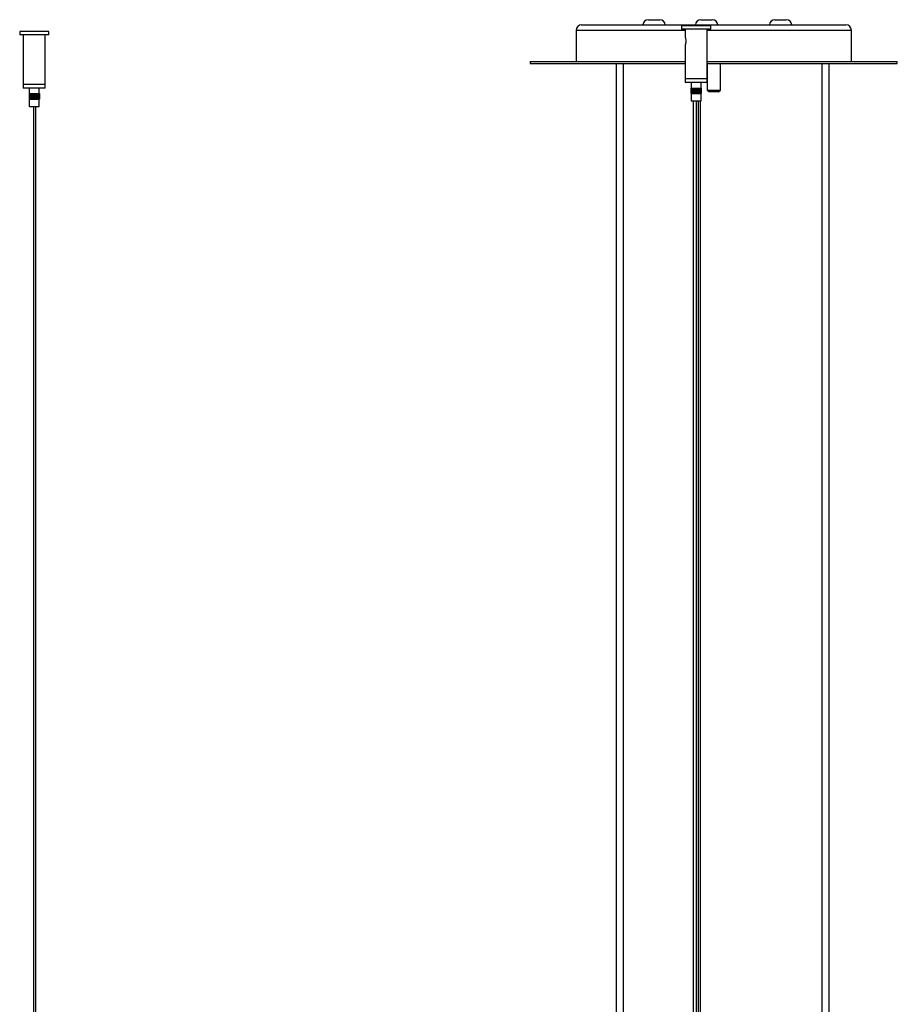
# Model space of a CAD drawing. Header units: millimetres. Extents: x 409 to 1061, y 280 to 705.
# Tile 3 of 10: x 428 to 475, y 441 to 495. Entities that reach past the tile are written whole.
import ezdxf

# ---------------------------------------------------------------- set-up
doc = ezdxf.new("R2010")
doc.units = ezdxf.units.MM

msp = doc.modelspace()

# ---------------------------------------------------------------- linework, layer by layer
at = {"color": 7, "linetype": 'Continuous', "lineweight": 25}
for p, q in [((461.77, 494.754), (461.861, 494.754)), ((461.861, 494.754), (462.391, 494.754)), ((464.631, 494.754), (464.722, 494.754)), ((464.722, 494.754), (465.252, 494.754)), ((468.665, 494.754), (468.756, 494.754)), ((468.756, 494.754), (469.286, 494.754)), ((427.518, 494.109), (427.518, 493.924)), ((428.711, 494.109), (427.518, 494.109)), ((429.108, 494.109), (428.711, 494.109)), ((429.108, 493.924), (429.108, 494.109)), ((457.833, 494.174), (457.833, 492.474)), ((458.133, 494.474), (472.533, 494.474)), ((463.575, 494.415), (463.575, 494.23)), ((465.165, 494.415), (463.575, 494.415)), ((465.165, 494.23), (463.575, 494.23)), ((463.77, 494.23), (463.77, 493.84)), ((464.97, 491.53), (464.97, 494.23)), ((465.165, 494.23), (465.165, 494.415)), ((472.833, 492.474), (472.833, 494.174)), ((428.711, 493.924), (427.518, 493.924)), ((427.713, 493.924), (427.713, 491.224)), ((429.108, 493.924), (428.711, 493.924)), ((428.913, 491.224), (428.913, 493.924)), ((463.77, 493.35), (463.77, 491.53)), ((455.333, 492.474), (455.333, 492.374)), ((455.333, 492.474), (463.77, 492.474)), ((464.97, 492.474), (475.333, 492.474)), ((475.333, 492.374), (475.333, 492.474)), ((455.333, 492.374), (463.77, 492.374)), ((460.013, 492.374), (460.013, 304.239)), ((460.413, 304.239), (460.413, 492.374)), ((464.973, 492.374), (464.973, 490.92)), ((464.973, 492.374), (475.333, 492.374)), ((465.693, 490.92), (465.693, 492.374)), ((471.224, 492.374), (471.224, 321.662)), ((471.624, 321.662), (471.624, 492.374)), ((463.77, 491.53), (463.77, 491.33)), ((463.828, 491.53), (463.77, 491.53)), ((464.97, 491.53), (463.77, 491.53)), ((464.97, 491.53), (463.828, 491.53)), ((464.97, 491.33), (464.97, 491.53)), ((427.713, 491.224), (427.713, 491.024)), ((428.913, 491.224), (427.713, 491.224)), ((428.613, 491.224), (427.713, 491.224)), ((428.913, 491.024), (427.713, 491.024)), ((428.038, 491.024), (428.038, 490.724)), ((428.588, 490.724), (428.588, 491.024)), ((428.913, 491.224), (428.613, 491.224)), ((428.913, 491.024), (428.913, 491.224)), ((463.828, 491.33), (463.77, 491.33)), ((464.97, 491.33), (463.828, 491.33)), ((464.091, 491.03), (464.091, 490.73)), ((464.091, 491.03), (464.092, 491.03)), ((464.091, 491.03), (464.091, 490.73)), ((464.091, 491.03), (464.091, 491.03)), ((464.091, 491.03), (464.091, 490.73)), ((464.091, 491.03), (464.091, 491.03)), ((464.092, 491.03), (464.092, 490.73)), ((464.092, 491.03), (464.093, 491.03)), ((464.093, 491.03), (464.093, 490.73)), ((464.093, 491.03), (464.095, 491.03)), ((464.095, 491.33), (464.095, 491.03)), ((464.095, 491.03), (464.095, 490.73)), ((464.095, 491.03), (464.096, 491.03)), ((464.096, 491.03), (464.096, 490.73)), ((464.096, 491.03), (464.099, 491.03)), ((464.099, 491.03), (464.099, 490.73)), ((464.099, 491.03), (464.101, 491.03)), ((464.101, 491.03), (464.101, 490.73)), ((464.101, 491.03), (464.104, 491.03)), ((464.104, 491.03), (464.104, 490.73)), ((464.104, 491.03), (464.107, 491.03)), ((464.107, 491.03), (464.107, 490.73)), ((464.107, 491.03), (464.111, 491.03)), ((464.111, 491.03), (464.111, 490.73)), ((464.111, 491.03), (464.115, 491.03)), ((464.115, 491.03), (464.115, 490.73)), ((464.115, 491.03), (464.119, 491.03)), ((464.119, 491.03), (464.119, 490.73)), ((464.119, 491.03), (464.124, 491.03)), ((464.124, 491.03), (464.124, 490.73)), ((464.124, 491.03), (464.128, 491.03)), ((464.128, 491.03), (464.128, 490.73)), ((464.128, 491.03), (464.134, 491.03)), ((464.134, 491.03), (464.134, 490.73)), ((464.134, 491.03), (464.139, 491.03)), ((464.139, 490.73), (464.139, 491.03)), ((464.139, 491.03), (464.139, 490.73)), ((464.139, 491.03), (464.144, 491.03)), ((464.144, 490.73), (464.144, 491.03)), ((464.145, 491.03), (464.145, 490.73)), ((464.145, 491.03), (464.145, 490.73)), ((464.145, 491.03), (464.15, 491.03)), ((464.145, 491.03), (464.145, 491.03)), ((464.15, 490.73), (464.15, 491.03)), ((464.151, 491.03), (464.151, 490.73)), ((464.151, 491.03), (464.151, 490.73)), ((464.151, 491.03), (464.156, 491.03)), ((464.151, 491.03), (464.151, 491.03)), ((464.156, 490.73), (464.156, 491.03)), ((464.157, 491.03), (464.157, 490.73)), ((464.157, 491.03), (464.157, 490.73)), ((464.157, 491.03), (464.163, 491.03)), ((464.157, 491.03), (464.157, 491.03)), ((464.163, 490.73), (464.163, 491.03)), ((464.163, 491.03), (464.163, 490.73)), ((464.163, 491.03), (464.164, 491.03)), ((464.164, 491.03), (464.164, 490.73)), ((464.164, 491.03), (464.169, 491.03)), ((464.169, 490.73), (464.169, 491.03)), ((464.17, 491.03), (464.17, 490.73)), ((464.17, 491.03), (464.171, 491.03)), ((464.171, 491.03), (464.171, 490.73)), ((464.171, 491.03), (464.176, 491.03)), ((464.176, 490.73), (464.176, 491.03)), ((464.177, 491.03), (464.177, 490.73)), ((464.177, 491.03), (464.178, 491.03)), ((464.178, 491.03), (464.178, 490.73)), ((464.178, 491.03), (464.184, 491.03)), ((464.184, 491.03), (464.184, 490.73)), ((464.184, 490.73), (464.184, 491.03)), ((464.184, 491.03), (464.186, 491.03)), ((464.186, 491.03), (464.186, 490.73)), ((464.186, 491.03), (464.191, 491.03)), ((464.191, 490.73), (464.191, 491.03)), ((464.191, 491.03), (464.191, 490.73)), ((464.191, 491.03), (464.193, 491.03)), ((464.193, 491.03), (464.193, 490.73)), ((464.193, 491.03), (464.199, 491.03)), ((464.199, 491.03), (464.199, 490.73)), ((464.199, 490.73), (464.199, 491.03)), ((464.199, 491.03), (464.201, 491.03)), ((464.201, 491.03), (464.201, 490.73)), ((464.201, 491.03), (464.207, 491.03)), ((464.207, 490.73), (464.207, 491.03)), ((464.207, 491.03), (464.207, 490.73)), ((464.207, 491.03), (464.209, 491.03)), ((464.209, 491.03), (464.209, 490.73)), ((464.209, 491.03), (464.215, 491.03)), ((464.215, 491.03), (464.215, 490.73)), ((464.215, 490.73), (464.215, 491.03)), ((464.215, 491.03), (464.218, 491.03)), ((464.218, 491.03), (464.218, 490.73)), ((464.218, 491.03), (464.223, 491.03)), ((464.223, 490.73), (464.223, 491.03)), ((464.224, 491.03), (464.224, 490.73)), ((464.224, 491.03), (464.226, 491.03)), ((464.226, 491.03), (464.226, 490.73)), ((464.226, 491.03), (464.231, 491.03)), ((464.231, 490.73), (464.231, 491.03)), ((464.232, 491.03), (464.232, 490.73)), ((464.232, 491.03), (464.235, 491.03)), ((464.235, 491.03), (464.235, 490.73)), ((464.235, 491.03), (464.24, 491.03)), ((464.24, 490.73), (464.24, 491.03)), ((464.241, 491.03), (464.241, 490.73)), ((464.241, 491.03), (464.244, 491.03)), ((464.244, 491.03), (464.244, 490.73)), ((464.244, 491.03), (464.249, 491.03)), ((464.249, 490.73), (464.249, 491.03)), ((464.25, 491.03), (464.25, 490.73)), ((464.25, 491.03), (464.253, 491.03)), ((464.253, 491.03), (464.253, 490.73)), ((464.253, 491.03), (464.258, 491.03)), ((464.258, 490.73), (464.258, 491.03)), ((464.259, 491.03), (464.259, 490.73)), ((464.259, 491.03), (464.262, 491.03)), ((464.262, 491.03), (464.262, 490.73)), ((464.262, 491.03), (464.267, 491.03)), ((464.267, 490.73), (464.267, 491.03)), ((464.268, 491.03), (464.268, 490.73)), ((464.268, 491.03), (464.272, 491.03)), ((464.272, 491.03), (464.272, 490.73)), ((464.272, 491.03), (464.276, 491.03)), ((464.276, 490.73), (464.276, 491.03)), ((464.277, 491.03), (464.277, 490.73)), ((464.277, 491.03), (464.281, 491.03)), ((464.281, 491.03), (464.281, 490.73)), ((464.281, 491.03), (464.286, 491.03)), ((464.286, 491.03), (464.286, 490.73)), ((464.286, 490.73), (464.286, 491.03)), ((464.286, 491.03), (464.291, 491.03)), ((464.291, 491.03), (464.291, 490.73)), ((464.291, 491.03), (464.295, 491.03)), ((464.295, 490.73), (464.295, 491.03)), ((464.296, 491.03), (464.296, 490.73)), ((464.296, 491.03), (464.3, 491.03)), ((464.3, 491.03), (464.3, 490.73)), ((464.3, 491.03), (464.305, 491.03)), ((464.305, 490.73), (464.305, 491.03)), ((464.306, 491.03), (464.306, 490.73)), ((464.306, 491.03), (464.31, 491.03)), ((464.31, 491.03), (464.31, 490.73)), ((464.31, 491.03), (464.315, 491.03)), ((464.315, 490.73), (464.315, 491.03)), ((464.315, 491.03), (464.315, 490.73)), ((464.315, 491.03), (464.32, 491.03)), ((464.32, 491.03), (464.32, 490.73)), ((464.32, 491.03), (464.324, 491.03)), ((464.324, 490.73), (464.324, 491.03)), ((464.325, 491.03), (464.325, 490.73)), ((464.325, 491.03), (464.33, 491.03)), ((464.33, 491.03), (464.33, 490.73)), ((464.33, 491.03), (464.334, 491.03)), ((464.334, 490.73), (464.334, 491.03)), ((464.335, 491.03), (464.335, 490.73)), ((464.335, 491.03), (464.34, 491.03)), ((464.34, 491.03), (464.34, 490.73)), ((464.34, 491.03), (464.344, 491.03)), ((464.344, 490.73), (464.344, 491.03)), ((464.345, 491.03), (464.345, 490.73)), ((464.345, 491.03), (464.35, 491.03)), ((464.35, 491.03), (464.35, 490.73)), ((464.35, 491.03), (464.354, 491.03)), ((464.354, 490.73), (464.354, 491.03)), ((464.355, 491.03), (464.355, 490.73)), ((464.355, 491.03), (464.36, 491.03)), ((464.36, 491.03), (464.36, 490.73)), ((464.36, 491.03), (464.364, 491.03)), ((464.364, 490.73), (464.364, 491.03)), ((464.365, 491.03), (464.365, 490.73)), ((464.365, 491.03), (464.37, 491.03)), ((464.37, 491.03), (464.37, 490.73)), ((464.37, 491.03), (464.374, 491.03)), ((464.374, 490.73), (464.374, 491.03)), ((464.374, 491.03), (464.374, 490.73)), ((464.374, 491.03), (464.38, 491.03)), ((464.38, 491.03), (464.38, 490.73)), ((464.38, 491.03), (464.384, 491.03)), ((464.384, 491.03), (464.384, 490.73)), ((464.384, 490.73), (464.384, 491.03)), ((464.384, 491.03), (464.39, 491.03)), ((464.39, 491.03), (464.39, 490.73)), ((464.39, 491.03), (464.394, 491.03)), ((464.394, 490.73), (464.394, 491.03)), ((464.394, 491.03), (464.394, 490.73)), ((464.394, 491.03), (464.4, 491.03)), ((464.4, 491.03), (464.4, 490.73)), ((464.4, 491.03), (464.404, 491.03)), ((464.404, 491.03), (464.404, 490.73)), ((464.404, 490.73), (464.404, 491.03)), ((464.404, 491.03), (464.41, 491.03)), ((464.41, 491.03), (464.41, 490.73)), ((464.41, 491.03), (464.413, 491.03)), ((464.413, 490.73), (464.413, 491.03)), ((464.414, 491.03), (464.414, 490.73)), ((464.414, 491.03), (464.42, 491.03)), ((464.42, 491.03), (464.42, 490.73)), ((464.42, 491.03), (464.423, 491.03)), ((464.423, 490.73), (464.423, 491.03)), ((464.424, 491.03), (464.424, 490.73)), ((464.424, 491.03), (464.43, 491.03)), ((464.43, 491.03), (464.43, 490.73)), ((464.43, 491.03), (464.433, 491.03)), ((464.433, 490.73), (464.433, 491.03)), ((464.433, 491.03), (464.433, 490.73)), ((464.433, 491.03), (464.44, 491.03)), ((464.44, 491.03), (464.44, 490.73)), ((464.44, 491.03), (464.442, 491.03)), ((464.442, 490.73), (464.442, 491.03)), ((464.443, 491.03), (464.443, 490.73)), ((464.443, 491.03), (464.45, 491.03)), ((464.45, 491.03), (464.45, 490.73)), ((464.45, 491.03), (464.452, 491.03)), ((464.452, 490.73), (464.452, 491.03)), ((464.453, 491.03), (464.453, 490.73)), ((464.453, 491.03), (464.459, 491.03)), ((464.459, 491.03), (464.459, 490.73)), ((464.459, 491.03), (464.461, 491.03)), ((464.461, 490.73), (464.461, 491.03)), ((464.462, 491.03), (464.462, 490.73)), ((464.462, 491.03), (464.469, 491.03)), ((464.469, 491.03), (464.469, 490.73)), ((464.469, 491.03), (464.471, 491.03)), ((464.471, 490.73), (464.471, 491.03)), ((464.471, 491.03), (464.471, 490.73)), ((464.471, 491.03), (464.478, 491.03)), ((464.478, 491.03), (464.478, 490.73)), ((464.478, 491.03), (464.48, 491.03)), ((464.48, 491.03), (464.48, 490.73)), ((464.48, 490.73), (464.48, 491.03)), ((464.48, 491.03), (464.487, 491.03)), ((464.487, 491.03), (464.487, 490.73)), ((464.487, 491.03), (464.489, 491.03)), ((464.489, 490.73), (464.489, 491.03)), ((464.489, 491.03), (464.489, 490.73)), ((464.489, 491.03), (464.496, 491.03)), ((464.496, 491.03), (464.496, 490.73)), ((464.496, 491.03), (464.498, 491.03)), ((464.498, 491.03), (464.498, 490.73)), ((464.498, 490.73), (464.498, 491.03)), ((464.498, 491.03), (464.505, 491.03)), ((464.505, 491.03), (464.505, 490.73)), ((464.505, 491.03), (464.506, 491.03)), ((464.506, 490.73), (464.506, 491.03)), ((464.507, 491.03), (464.507, 490.73)), ((464.507, 491.03), (464.514, 491.03)), ((464.514, 491.03), (464.514, 490.73)), ((464.514, 491.03), (464.515, 491.03)), ((464.515, 490.73), (464.515, 491.03)), ((464.516, 491.03), (464.516, 490.73)), ((464.516, 491.03), (464.522, 491.03)), ((464.522, 491.03), (464.522, 490.73)), ((464.522, 491.03), (464.523, 491.03)), ((464.523, 490.73), (464.523, 491.03)), ((464.524, 491.03), (464.524, 490.73)), ((464.524, 491.03), (464.531, 491.03)), ((464.531, 490.73), (464.531, 491.03)), ((464.531, 491.03), (464.531, 490.73)), ((464.531, 491.03), (464.531, 491.03)), ((464.532, 491.03), (464.532, 490.73)), ((464.532, 491.03), (464.539, 491.03)), ((464.539, 490.73), (464.539, 491.03)), ((464.539, 491.03), (464.539, 490.73)), ((464.539, 491.03), (464.539, 491.03)), ((464.54, 491.03), (464.54, 490.73)), ((464.54, 491.03), (464.547, 491.03)), ((464.547, 490.73), (464.547, 491.03)), ((464.547, 491.03), (464.547, 490.73)), ((464.547, 491.03), (464.547, 491.03)), ((464.548, 491.03), (464.548, 490.73)), ((464.548, 491.03), (464.554, 491.03)), ((464.554, 491.03), (464.554, 490.73)), ((464.554, 491.03), (464.555, 491.03)), ((464.555, 490.73), (464.555, 491.03)), ((464.555, 491.03), (464.555, 490.73)), ((464.555, 491.03), (464.562, 491.03)), ((464.562, 491.03), (464.562, 490.73)), ((464.562, 491.03), (464.562, 490.73)), ((464.562, 491.03), (464.569, 491.03)), ((464.569, 491.03), (464.569, 490.73)), ((464.569, 491.03), (464.569, 490.73)), ((464.569, 491.03), (464.576, 491.03)), ((464.576, 491.03), (464.576, 490.73)), ((464.576, 491.03), (464.576, 490.73)), ((464.576, 491.03), (464.583, 491.03)), ((464.583, 491.03), (464.583, 490.73)), ((464.583, 491.03), (464.589, 491.03)), ((464.589, 491.03), (464.589, 490.73)), ((464.589, 491.03), (464.595, 491.03)), ((464.595, 491.03), (464.595, 490.73)), ((464.595, 491.03), (464.601, 491.03)), ((464.601, 491.03), (464.601, 490.73)), ((464.601, 491.03), (464.606, 491.03)), ((464.606, 491.03), (464.606, 490.73)), ((464.606, 491.03), (464.611, 491.03)), ((464.611, 491.03), (464.611, 490.73)), ((464.611, 491.03), (464.616, 491.03)), ((464.616, 491.03), (464.616, 490.73)), ((464.616, 491.03), (464.621, 491.03)), ((464.621, 491.03), (464.621, 490.73)), ((464.621, 491.03), (464.625, 491.03)), ((464.625, 491.03), (464.625, 490.73)), ((464.625, 491.03), (464.629, 491.03)), ((464.629, 491.03), (464.629, 490.73)), ((464.629, 491.03), (464.632, 491.03)), ((464.632, 491.03), (464.632, 490.73)), ((464.632, 491.03), (464.636, 491.03)), ((464.636, 491.03), (464.636, 490.73)), ((464.636, 491.03), (464.639, 491.03)), ((464.639, 491.03), (464.639, 490.73)), ((464.639, 491.03), (464.641, 491.03)), ((464.641, 491.03), (464.641, 490.73)), ((464.641, 491.03), (464.643, 491.03)), ((464.643, 491.03), (464.643, 490.73)), ((464.643, 491.03), (464.645, 491.03)), ((464.645, 491.03), (464.645, 491.33)), ((464.645, 491.03), (464.645, 490.73)), ((464.645, 491.03), (464.646, 491.03)), ((464.646, 491.03), (464.646, 490.73)), ((464.646, 491.03), (464.647, 491.03)), ((464.647, 491.03), (464.647, 490.73)), ((464.647, 491.03), (464.648, 491.03)), ((464.648, 491.03), (464.648, 490.73)), ((464.648, 491.03), (464.649, 491.03)), ((464.649, 491.03), (464.649, 490.73)), ((464.973, 490.92), (465.073, 490.82)), ((464.973, 490.92), (465.634, 490.92)), ((465.55, 490.82), (465.073, 490.82)), ((465.593, 490.82), (465.55, 490.82)), ((465.593, 490.82), (465.693, 490.92)), ((465.634, 490.92), (465.693, 490.92)), ((428.035, 490.724), (428.035, 490.424)), ((428.035, 490.724), (428.036, 490.724)), ((428.035, 490.724), (428.035, 490.424)), ((428.035, 490.724), (428.035, 490.724)), ((428.035, 490.724), (428.035, 490.424)), ((428.035, 490.724), (428.035, 490.724)), ((428.035, 490.424), (428.036, 490.424)), ((428.035, 490.424), (428.035, 490.424)), ((428.035, 490.424), (428.035, 490.424)), ((428.036, 490.724), (428.036, 490.424)), ((428.036, 490.724), (428.037, 490.724)), ((428.036, 490.424), (428.037, 490.424)), ((428.037, 490.724), (428.037, 490.424)), ((428.037, 490.724), (428.039, 490.724)), ((428.037, 490.424), (428.039, 490.424)), ((428.038, 490.424), (428.038, 490.024)), ((428.039, 490.724), (428.039, 490.424)), ((428.039, 490.724), (428.041, 490.724)), ((428.039, 490.424), (428.041, 490.424)), ((428.041, 490.724), (428.041, 490.424)), ((428.041, 490.724), (428.043, 490.724)), ((428.041, 490.424), (428.043, 490.424)), ((428.043, 490.724), (428.043, 490.424)), ((428.043, 490.724), (428.046, 490.724)), ((428.043, 490.424), (428.046, 490.424)), ((428.046, 490.724), (428.046, 490.424)), ((428.046, 490.724), (428.049, 490.724)), ((428.046, 490.424), (428.049, 490.424)), ((428.049, 490.724), (428.049, 490.424)), ((428.049, 490.724), (428.053, 490.724)), ((428.049, 490.424), (428.053, 490.424)), ((428.053, 490.724), (428.053, 490.424)), ((428.053, 490.724), (428.056, 490.724)), ((428.053, 490.424), (428.056, 490.424)), ((428.056, 490.724), (428.056, 490.424)), ((428.056, 490.724), (428.06, 490.724)), ((428.056, 490.424), (428.06, 490.424)), ((428.06, 490.724), (428.06, 490.424)), ((428.06, 490.724), (428.065, 490.724)), ((428.06, 490.424), (428.065, 490.424)), ((428.065, 490.724), (428.065, 490.424)), ((428.065, 490.724), (428.07, 490.724)), ((428.065, 490.424), (428.07, 490.424)), ((428.07, 490.724), (428.07, 490.424)), ((428.07, 490.724), (428.075, 490.724)), ((428.07, 490.424), (428.075, 490.424)), ((428.075, 490.724), (428.075, 490.424)), ((428.075, 490.724), (428.08, 490.724)), ((428.075, 490.424), (428.08, 490.424)), ((428.08, 490.424), (428.08, 490.724)), ((428.08, 490.724), (428.08, 490.424)), ((428.08, 490.724), (428.085, 490.724)), ((428.08, 490.424), (428.085, 490.424)), ((428.085, 490.424), (428.085, 490.724)), ((428.086, 490.724), (428.086, 490.424)), ((428.086, 490.724), (428.086, 490.424)), ((428.086, 490.724), (428.091, 490.724)), ((428.086, 490.724), (428.086, 490.724)), ((428.086, 490.424), (428.091, 490.424)), ((428.086, 490.424), (428.086, 490.424)), ((428.091, 490.424), (428.091, 490.724)), ((428.091, 490.724), (428.091, 490.424)), ((428.091, 490.724), (428.092, 490.724)), ((428.091, 490.424), (428.092, 490.424)), ((428.092, 490.724), (428.092, 490.424)), ((428.092, 490.724), (428.097, 490.724)), ((428.092, 490.424), (428.097, 490.424)), ((428.097, 490.724), (428.097, 490.424)), ((428.097, 490.424), (428.097, 490.724)), ((428.097, 490.724), (428.098, 490.724)), ((428.097, 490.424), (428.098, 490.424)), ((428.098, 490.724), (428.098, 490.424)), ((428.098, 490.724), (428.103, 490.724)), ((428.098, 490.424), (428.103, 490.424)), ((428.103, 490.424), (428.103, 490.724)), ((428.104, 490.724), (428.104, 490.424)), ((428.104, 490.724), (428.104, 490.424)), ((428.104, 490.724), (428.11, 490.724)), ((428.104, 490.724), (428.104, 490.724)), ((428.104, 490.424), (428.11, 490.424)), ((428.104, 490.424), (428.104, 490.424)), ((428.11, 490.724), (428.11, 490.424)), ((428.11, 490.424), (428.11, 490.724)), ((428.11, 490.724), (428.111, 490.724)), ((428.11, 490.424), (428.111, 490.424)), ((428.111, 490.724), (428.111, 490.424)), ((428.111, 490.724), (428.117, 490.724)), ((428.111, 490.424), (428.117, 490.424)), ((428.117, 490.424), (428.117, 490.724)), ((428.117, 490.724), (428.117, 490.424)), ((428.117, 490.724), (428.118, 490.724)), ((428.117, 490.424), (428.118, 490.424)), ((428.118, 490.724), (428.118, 490.424)), ((428.118, 490.724), (428.124, 490.724)), ((428.118, 490.424), (428.124, 490.424)), ((428.124, 490.724), (428.124, 490.424)), ((428.124, 490.424), (428.124, 490.724)), ((428.124, 490.724), (428.126, 490.724)), ((428.124, 490.424), (428.126, 490.424)), ((428.126, 490.724), (428.126, 490.424)), ((428.126, 490.724), (428.131, 490.724)), ((428.126, 490.424), (428.131, 490.424)), ((428.131, 490.424), (428.131, 490.724)), ((428.131, 490.724), (428.131, 490.424)), ((428.131, 490.724), (428.133, 490.724)), ((428.131, 490.424), (428.133, 490.424)), ((428.133, 490.724), (428.133, 490.424)), ((428.133, 490.724), (428.138, 490.724)), ((428.133, 490.424), (428.138, 490.424)), ((428.138, 490.424), (428.138, 490.724)), ((428.139, 490.724), (428.139, 490.424)), ((428.139, 490.724), (428.141, 490.724)), ((428.139, 490.424), (428.141, 490.424)), ((428.141, 490.724), (428.141, 490.424)), ((428.141, 490.724), (428.146, 490.724)), ((428.141, 490.424), (428.146, 490.424)), ((428.146, 490.424), (428.146, 490.724)), ((428.147, 490.724), (428.147, 490.424)), ((428.147, 490.724), (428.149, 490.724)), ((428.147, 490.424), (428.149, 490.424)), ((428.149, 490.724), (428.149, 490.424)), ((428.149, 490.724), (428.154, 490.724)), ((428.149, 490.424), (428.154, 490.424)), ((428.154, 490.424), (428.154, 490.724)), ((428.155, 490.724), (428.155, 490.424)), ((428.155, 490.724), (428.157, 490.724)), ((428.155, 490.424), (428.157, 490.424)), ((428.157, 490.724), (428.157, 490.424)), ((428.157, 490.724), (428.162, 490.724)), ((428.157, 490.424), (428.162, 490.424)), ((428.162, 490.424), (428.162, 490.724)), ((428.163, 490.724), (428.163, 490.424)), ((428.163, 490.724), (428.166, 490.724)), ((428.163, 490.424), (428.166, 490.424)), ((428.166, 490.724), (428.166, 490.424)), ((428.166, 490.724), (428.171, 490.724)), ((428.166, 490.424), (428.171, 490.424)), ((428.171, 490.724), (428.171, 490.424)), ((428.171, 490.424), (428.171, 490.724)), ((428.171, 490.724), (428.174, 490.724)), ((428.171, 490.424), (428.174, 490.424)), ((428.174, 490.724), (428.174, 490.424)), ((428.174, 490.724), (428.179, 490.724)), ((428.174, 490.424), (428.179, 490.424)), ((428.179, 490.424), (428.179, 490.724)), ((428.18, 490.724), (428.18, 490.424)), ((428.18, 490.724), (428.183, 490.724)), ((428.18, 490.424), (428.183, 490.424)), ((428.183, 490.724), (428.183, 490.424)), ((428.183, 490.724), (428.188, 490.724)), ((428.183, 490.424), (428.188, 490.424)), ((428.188, 490.424), (428.188, 490.724)), ((428.189, 490.724), (428.189, 490.424)), ((428.189, 490.724), (428.192, 490.724)), ((428.189, 490.424), (428.192, 490.424)), ((428.192, 490.724), (428.192, 490.424)), ((428.192, 490.724), (428.197, 490.724)), ((428.192, 490.424), (428.197, 490.424)), ((428.197, 490.424), (428.197, 490.724)), ((428.198, 490.724), (428.198, 490.424)), ((428.198, 490.724), (428.201, 490.724)), ((428.198, 490.424), (428.201, 490.424)), ((428.201, 490.724), (428.201, 490.424)), ((428.201, 490.724), (428.206, 490.724)), ((428.201, 490.424), (428.206, 490.424)), ((428.206, 490.424), (428.206, 490.724)), ((428.207, 490.724), (428.207, 490.424)), ((428.207, 490.724), (428.211, 490.724)), ((428.207, 490.424), (428.211, 490.424)), ((428.211, 490.724), (428.211, 490.424)), ((428.211, 490.724), (428.215, 490.724)), ((428.211, 490.424), (428.215, 490.424)), ((428.215, 490.424), (428.215, 490.724)), ((428.216, 490.724), (428.216, 490.424)), ((428.216, 490.724), (428.22, 490.724)), ((428.216, 490.424), (428.22, 490.424)), ((428.22, 490.724), (428.22, 490.424)), ((428.22, 490.724), (428.225, 490.724)), ((428.22, 490.424), (428.225, 490.424)), ((428.225, 490.724), (428.225, 490.424)), ((428.225, 490.424), (428.225, 490.724)), ((428.225, 490.724), (428.23, 490.724)), ((428.225, 490.424), (428.23, 490.424)), ((428.23, 490.724), (428.23, 490.424)), ((428.23, 490.724), (428.234, 490.724)), ((428.23, 490.424), (428.234, 490.424)), ((428.234, 490.424), (428.234, 490.724)), ((428.235, 490.724), (428.235, 490.424)), ((428.235, 490.724), (428.239, 490.724)), ((428.235, 490.424), (428.239, 490.424)), ((428.239, 490.724), (428.239, 490.424)), ((428.239, 490.724), (428.244, 490.724)), ((428.239, 490.424), (428.244, 490.424)), ((428.244, 490.724), (428.244, 490.424)), ((428.244, 490.424), (428.244, 490.724)), ((428.244, 490.724), (428.249, 490.724)), ((428.244, 490.424), (428.249, 490.424)), ((428.249, 490.724), (428.249, 490.424)), ((428.249, 490.724), (428.253, 490.724)), ((428.249, 490.424), (428.253, 490.424)), ((428.253, 490.424), (428.253, 490.724)), ((428.254, 490.724), (428.254, 490.424)), ((428.254, 490.724), (428.259, 490.724)), ((428.254, 490.424), (428.259, 490.424)), ((428.259, 490.724), (428.259, 490.424)), ((428.259, 490.724), (428.263, 490.724)), ((428.259, 490.424), (428.263, 490.424)), ((428.263, 490.424), (428.263, 490.724)), ((428.264, 490.724), (428.264, 490.424)), ((428.264, 490.724), (428.269, 490.724)), ((428.264, 490.424), (428.269, 490.424)), ((428.269, 490.724), (428.269, 490.424)), ((428.269, 490.724), (428.273, 490.724)), ((428.269, 490.424), (428.273, 490.424)), ((428.273, 490.424), (428.273, 490.724)), ((428.274, 490.724), (428.274, 490.424)), ((428.274, 490.724), (428.279, 490.724)), ((428.274, 490.424), (428.279, 490.424)), ((428.279, 490.724), (428.279, 490.424)), ((428.279, 490.724), (428.283, 490.724)), ((428.279, 490.424), (428.283, 490.424)), ((428.283, 490.724), (428.283, 490.424)), ((428.283, 490.424), (428.283, 490.724)), ((428.283, 490.724), (428.289, 490.724)), ((428.283, 490.424), (428.289, 490.424)), ((428.289, 490.724), (428.289, 490.424)), ((428.289, 490.724), (428.293, 490.724)), ((428.289, 490.424), (428.293, 490.424)), ((428.293, 490.424), (428.293, 490.724)), ((428.293, 490.724), (428.293, 490.424)), ((428.293, 490.724), (428.299, 490.724)), ((428.293, 490.424), (428.299, 490.424)), ((428.299, 490.724), (428.299, 490.424)), ((428.299, 490.724), (428.303, 490.724)), ((428.299, 490.424), (428.303, 490.424)), ((428.303, 490.724), (428.303, 490.424)), ((428.303, 490.424), (428.303, 490.724)), ((428.303, 490.724), (428.309, 490.724)), ((428.303, 490.424), (428.309, 490.424)), ((428.309, 490.724), (428.309, 490.424)), ((428.309, 490.724), (428.313, 490.724)), ((428.309, 490.424), (428.313, 490.424)), ((428.313, 490.424), (428.313, 490.724)), ((428.313, 490.724), (428.313, 490.424)), ((428.313, 490.724), (428.319, 490.724)), ((428.313, 490.424), (428.319, 490.424)), ((428.319, 490.724), (428.319, 490.424)), ((428.319, 490.724), (428.322, 490.724)), ((428.319, 490.424), (428.322, 490.424)), ((428.322, 490.424), (428.322, 490.724)), ((428.323, 490.724), (428.323, 490.424)), ((428.323, 490.724), (428.329, 490.724)), ((428.323, 490.424), (428.329, 490.424)), ((428.329, 490.724), (428.329, 490.424)), ((428.329, 490.724), (428.332, 490.724)), ((428.329, 490.424), (428.332, 490.424)), ((428.332, 490.424), (428.332, 490.724)), ((428.333, 490.724), (428.333, 490.424)), ((428.333, 490.724), (428.339, 490.724)), ((428.333, 490.424), (428.339, 490.424)), ((428.339, 490.724), (428.339, 490.424)), ((428.339, 490.724), (428.342, 490.724)), ((428.339, 490.424), (428.342, 490.424)), ((428.342, 490.424), (428.342, 490.724)), ((428.343, 490.724), (428.343, 490.424)), ((428.343, 490.724), (428.349, 490.724)), ((428.343, 490.424), (428.349, 490.424)), ((428.349, 490.724), (428.349, 490.424)), ((428.349, 490.724), (428.352, 490.724)), ((428.349, 490.424), (428.352, 490.424)), ((428.352, 490.424), (428.352, 490.724)), ((428.353, 490.724), (428.353, 490.424)), ((428.353, 490.724), (428.359, 490.724)), ((428.353, 490.424), (428.359, 490.424)), ((428.359, 490.724), (428.359, 490.424)), ((428.359, 490.724), (428.362, 490.724)), ((428.359, 490.424), (428.362, 490.424)), ((428.362, 490.424), (428.362, 490.724)), ((428.363, 490.724), (428.363, 490.424)), ((428.363, 490.724), (428.369, 490.724)), ((428.363, 490.424), (428.369, 490.424)), ((428.369, 490.724), (428.369, 490.424)), ((428.369, 490.724), (428.372, 490.724)), ((428.369, 490.424), (428.372, 490.424)), ((428.372, 490.424), (428.372, 490.724)), ((428.372, 490.724), (428.372, 490.424)), ((428.372, 490.724), (428.379, 490.724)), ((428.372, 490.424), (428.379, 490.424)), ((428.379, 490.724), (428.379, 490.424)), ((428.379, 490.724), (428.381, 490.724)), ((428.379, 490.424), (428.381, 490.424)), ((428.381, 490.424), (428.381, 490.724)), ((428.382, 490.724), (428.382, 490.424)), ((428.382, 490.724), (428.388, 490.724)), ((428.382, 490.424), (428.388, 490.424)), ((428.388, 490.724), (428.388, 490.424)), ((428.388, 490.724), (428.391, 490.724)), ((428.388, 490.424), (428.391, 490.424)), ((428.391, 490.424), (428.391, 490.724)), ((428.392, 490.724), (428.392, 490.424)), ((428.392, 490.724), (428.398, 490.724)), ((428.392, 490.424), (428.398, 490.424)), ((428.398, 490.724), (428.398, 490.424)), ((428.398, 490.724), (428.4, 490.724)), ((428.398, 490.424), (428.4, 490.424)), ((428.4, 490.424), (428.4, 490.724)), ((428.401, 490.724), (428.401, 490.424)), ((428.401, 490.724), (428.408, 490.724)), ((428.401, 490.424), (428.408, 490.424)), ((428.408, 490.724), (428.408, 490.424)), ((428.408, 490.724), (428.41, 490.724)), ((428.408, 490.424), (428.41, 490.424)), ((428.41, 490.424), (428.41, 490.724)), ((428.41, 490.724), (428.41, 490.424)), ((428.41, 490.724), (428.417, 490.724)), ((428.41, 490.424), (428.417, 490.424)), ((428.417, 490.724), (428.417, 490.424)), ((428.417, 490.724), (428.419, 490.724)), ((428.417, 490.424), (428.419, 490.424)), ((428.419, 490.424), (428.419, 490.724)), ((428.42, 490.724), (428.42, 490.424)), ((428.42, 490.724), (428.426, 490.724)), ((428.42, 490.424), (428.426, 490.424)), ((428.426, 490.724), (428.426, 490.424)), ((428.426, 490.724), (428.428, 490.724)), ((428.426, 490.424), (428.428, 490.424)), ((428.428, 490.424), (428.428, 490.724)), ((428.429, 490.724), (428.429, 490.424)), ((428.429, 490.724), (428.435, 490.724)), ((428.429, 490.424), (428.435, 490.424)), ((428.435, 490.724), (428.435, 490.424)), ((428.435, 490.724), (428.437, 490.724)), ((428.435, 490.424), (428.437, 490.424)), ((428.437, 490.424), (428.437, 490.724)), ((428.438, 490.724), (428.438, 490.424)), ((428.438, 490.724), (428.444, 490.724)), ((428.438, 490.424), (428.444, 490.424)), ((428.444, 490.724), (428.444, 490.424)), ((428.444, 490.724), (428.446, 490.724)), ((428.444, 490.424), (428.446, 490.424)), ((428.446, 490.424), (428.446, 490.724)), ((428.446, 490.724), (428.446, 490.424)), ((428.446, 490.724), (428.453, 490.724)), ((428.446, 490.424), (428.453, 490.424)), ((428.453, 490.724), (428.453, 490.424)), ((428.453, 490.724), (428.454, 490.724)), ((428.453, 490.424), (428.454, 490.424)), ((428.454, 490.424), (428.454, 490.724)), ((428.455, 490.724), (428.455, 490.424)), ((428.455, 490.724), (428.462, 490.724)), ((428.455, 490.424), (428.462, 490.424)), ((428.462, 490.724), (428.462, 490.424)), ((428.462, 490.724), (428.463, 490.724)), ((428.462, 490.424), (428.463, 490.424)), ((428.463, 490.424), (428.463, 490.724)), ((428.463, 490.724), (428.463, 490.424)), ((428.463, 490.724), (428.47, 490.724)), ((428.463, 490.424), (428.47, 490.424)), ((428.47, 490.724), (428.47, 490.424)), ((428.47, 490.724), (428.471, 490.724)), ((428.47, 490.424), (428.471, 490.424)), ((428.471, 490.424), (428.471, 490.724)), ((428.472, 490.724), (428.472, 490.424)), ((428.472, 490.724), (428.478, 490.724)), ((428.472, 490.424), (428.478, 490.424)), ((428.478, 490.724), (428.478, 490.424)), ((428.478, 490.724), (428.479, 490.724)), ((428.478, 490.424), (428.479, 490.424)), ((428.479, 490.424), (428.479, 490.724)), ((428.48, 490.724), (428.48, 490.424)), ((428.48, 490.724), (428.486, 490.724)), ((428.48, 490.424), (428.486, 490.424)), ((428.486, 490.724), (428.486, 490.424)), ((428.486, 490.724), (428.487, 490.724)), ((428.486, 490.424), (428.487, 490.424)), ((428.487, 490.724), (428.487, 490.424)), ((428.487, 490.424), (428.487, 490.724)), ((428.487, 490.724), (428.494, 490.724)), ((428.487, 490.424), (428.494, 490.424)), ((428.494, 490.724), (428.494, 490.424)), ((428.494, 490.724), (428.495, 490.724)), ((428.494, 490.424), (428.495, 490.424)), ((428.495, 490.424), (428.495, 490.724)), ((428.495, 490.724), (428.495, 490.424)), ((428.495, 490.724), (428.502, 490.724)), ((428.495, 490.424), (428.502, 490.424)), ((428.502, 490.724), (428.502, 490.424)), ((428.502, 490.424), (428.502, 490.724)), ((428.502, 490.724), (428.502, 490.424)), ((428.502, 490.724), (428.502, 490.724)), ((428.502, 490.724), (428.509, 490.724)), ((428.502, 490.424), (428.502, 490.424)), ((428.502, 490.424), (428.509, 490.424)), ((428.509, 490.724), (428.509, 490.424)), ((428.509, 490.724), (428.509, 490.424)), ((428.509, 490.724), (428.516, 490.724)), ((428.509, 490.424), (428.516, 490.424)), ((428.516, 490.724), (428.516, 490.424)), ((428.516, 490.724), (428.516, 490.424)), ((428.516, 490.724), (428.523, 490.724)), ((428.516, 490.424), (428.523, 490.424)), ((428.523, 490.724), (428.523, 490.424)), ((428.523, 490.724), (428.529, 490.724)), ((428.523, 490.424), (428.529, 490.424)), ((428.529, 490.724), (428.529, 490.424)), ((428.529, 490.724), (428.536, 490.724)), ((428.529, 490.424), (428.536, 490.424)), ((428.536, 490.724), (428.536, 490.424)), ((428.536, 490.724), (428.542, 490.724)), ((428.536, 490.424), (428.542, 490.424)), ((428.542, 490.724), (428.542, 490.424)), ((428.542, 490.724), (428.547, 490.724)), ((428.542, 490.424), (428.547, 490.424)), ((428.547, 490.724), (428.547, 490.424)), ((428.547, 490.724), (428.553, 490.724)), ((428.547, 490.424), (428.553, 490.424)), ((428.553, 490.724), (428.553, 490.424)), ((428.553, 490.724), (428.558, 490.724)), ((428.553, 490.424), (428.558, 490.424)), ((428.558, 490.724), (428.558, 490.424)), ((428.558, 490.724), (428.562, 490.724)), ((428.558, 490.424), (428.562, 490.424)), ((428.562, 490.724), (428.562, 490.424)), ((428.562, 490.724), (428.567, 490.724)), ((428.562, 490.424), (428.567, 490.424)), ((428.567, 490.724), (428.567, 490.424)), ((428.567, 490.724), (428.571, 490.724)), ((428.567, 490.424), (428.571, 490.424)), ((428.571, 490.724), (428.571, 490.424)), ((428.571, 490.724), (428.574, 490.724)), ((428.571, 490.424), (428.574, 490.424)), ((428.574, 490.724), (428.574, 490.424)), ((428.574, 490.724), (428.578, 490.724)), ((428.574, 490.424), (428.578, 490.424)), ((428.578, 490.724), (428.578, 490.424)), ((428.578, 490.724), (428.581, 490.724)), ((428.578, 490.424), (428.581, 490.424)), ((428.581, 490.724), (428.581, 490.424)), ((428.581, 490.724), (428.584, 490.724)), ((428.581, 490.424), (428.584, 490.424)), ((428.584, 490.724), (428.584, 490.424)), ((428.584, 490.724), (428.586, 490.724)), ((428.584, 490.424), (428.586, 490.424)), ((428.586, 490.724), (428.586, 490.424)), ((428.586, 490.724), (428.588, 490.724)), ((428.586, 490.424), (428.588, 490.424)), ((428.588, 490.724), (428.588, 490.424)), ((428.588, 490.724), (428.589, 490.724)), ((428.588, 490.024), (428.588, 490.424)), ((428.588, 490.424), (428.589, 490.424)), ((428.589, 490.724), (428.589, 490.424)), ((428.589, 490.724), (428.591, 490.724)), ((428.589, 490.424), (428.591, 490.424)), ((428.591, 490.724), (428.591, 490.424)), ((428.591, 490.724), (428.592, 490.724)), ((428.591, 490.424), (428.592, 490.424)), ((428.592, 490.724), (428.592, 490.424)), ((428.592, 490.724), (428.592, 490.424)), ((428.592, 490.724), (428.592, 490.724)), ((428.592, 490.724), (428.592, 490.424)), ((428.592, 490.724), (428.592, 490.724)), ((428.592, 490.424), (428.592, 490.424)), ((428.592, 490.424), (428.592, 490.424)), ((464.091, 490.73), (464.092, 490.73)), ((464.091, 490.73), (464.091, 490.73)), ((464.091, 490.73), (464.091, 490.73)), ((464.092, 490.73), (464.093, 490.73)), ((464.093, 490.73), (464.095, 490.73)), ((464.095, 490.73), (464.095, 490.33)), ((464.095, 490.73), (464.096, 490.73)), ((464.095, 490.33), (464.29, 490.33)), ((464.096, 490.73), (464.099, 490.73)), ((464.099, 490.73), (464.101, 490.73)), ((464.101, 490.73), (464.104, 490.73)), ((464.104, 490.73), (464.107, 490.73)), ((464.107, 490.73), (464.111, 490.73)), ((464.111, 490.73), (464.115, 490.73)), ((464.115, 490.73), (464.119, 490.73)), ((464.119, 490.73), (464.124, 490.73)), ((464.124, 490.73), (464.128, 490.73)), ((464.128, 490.73), (464.134, 490.73)), ((464.134, 490.73), (464.139, 490.73)), ((464.139, 490.73), (464.144, 490.73)), ((464.145, 490.73), (464.15, 490.73)), ((464.145, 490.73), (464.145, 490.73)), ((464.151, 490.73), (464.156, 490.73)), ((464.151, 490.73), (464.151, 490.73)), ((464.157, 490.73), (464.163, 490.73)), ((464.157, 490.73), (464.157, 490.73)), ((464.163, 490.73), (464.164, 490.73)), ((464.164, 490.73), (464.169, 490.73)), ((464.17, 490.73), (464.171, 490.73)), ((464.171, 490.73), (464.176, 490.73)), ((464.177, 490.73), (464.178, 490.73)), ((464.178, 490.73), (464.184, 490.73)), ((464.184, 490.73), (464.186, 490.73)), ((464.186, 490.73), (464.191, 490.73)), ((464.191, 490.73), (464.193, 490.73)), ((464.193, 490.73), (464.199, 490.73)), ((464.199, 490.73), (464.201, 490.73)), ((464.201, 490.73), (464.207, 490.73)), ((464.204, 490.33), (464.204, 314.281)), ((464.207, 490.73), (464.209, 490.73)), ((464.209, 490.73), (464.215, 490.73)), ((464.215, 490.73), (464.218, 490.73)), ((464.218, 490.73), (464.223, 490.73)), ((464.224, 490.73), (464.226, 490.73)), ((464.226, 490.73), (464.231, 490.73)), ((464.232, 490.73), (464.235, 490.73)), ((464.235, 490.73), (464.24, 490.73)), ((464.241, 490.73), (464.244, 490.73)), ((464.244, 490.73), (464.249, 490.73)), ((464.25, 490.73), (464.253, 490.73)), ((464.253, 490.73), (464.258, 490.73)), ((464.259, 490.73), (464.262, 490.73)), ((464.262, 490.73), (464.267, 490.73)), ((464.268, 490.73), (464.272, 490.73)), ((464.272, 490.73), (464.276, 490.73)), ((464.277, 490.73), (464.281, 490.73)), ((464.281, 490.73), (464.286, 490.73)), ((464.286, 490.73), (464.291, 490.73)), ((464.29, 490.33), (464.645, 490.33)), ((464.291, 490.73), (464.295, 490.73)), ((464.296, 490.73), (464.3, 490.73)), ((464.3, 490.73), (464.305, 490.73)), ((464.306, 490.73), (464.31, 490.73)), ((464.31, 490.73), (464.315, 490.73)), ((464.315, 490.73), (464.32, 490.73)), ((464.32, 490.73), (464.324, 490.73)), ((464.325, 490.73), (464.33, 490.73)), ((464.33, 490.73), (464.334, 490.73)), ((464.335, 490.73), (464.34, 490.73)), ((464.34, 490.73), (464.344, 490.73)), ((464.345, 490.73), (464.35, 490.73)), ((464.35, 490.73), (464.354, 490.73)), ((464.355, 490.73), (464.36, 490.73)), ((464.36, 490.73), (464.364, 490.73)), ((464.365, 490.73), (464.37, 490.73)), ((464.37, 490.73), (464.374, 490.73)), ((464.374, 490.73), (464.38, 490.73)), ((464.375, 490.33), (464.375, 301.281)), ((464.38, 490.73), (464.384, 490.73)), ((464.384, 490.73), (464.39, 490.73)), ((464.39, 490.73), (464.394, 490.73)), ((464.394, 490.73), (464.4, 490.73)), ((464.4, 490.73), (464.404, 490.73)), ((464.404, 490.73), (464.41, 490.73)), ((464.41, 490.73), (464.413, 490.73)), ((464.414, 490.73), (464.42, 490.73)), ((464.42, 490.73), (464.423, 490.73)), ((464.424, 490.73), (464.43, 490.73)), ((464.43, 490.73), (464.433, 490.73)), ((464.433, 490.73), (464.44, 490.73)), ((464.44, 490.73), (464.442, 490.73)), ((464.443, 490.73), (464.45, 490.73)), ((464.45, 490.73), (464.452, 490.73)), ((464.453, 490.73), (464.459, 490.73)), ((464.459, 490.73), (464.461, 490.73)), ((464.462, 490.73), (464.469, 490.73)), ((464.469, 490.73), (464.471, 490.73)), ((464.471, 490.73), (464.478, 490.73)), ((464.478, 490.73), (464.48, 490.73)), ((464.48, 490.73), (464.487, 490.73)), ((464.487, 490.73), (464.489, 490.73)), ((464.489, 490.73), (464.496, 490.73)), ((464.495, 301.281), (464.495, 490.33)), ((464.496, 490.73), (464.498, 490.73)), ((464.498, 490.73), (464.505, 490.73)), ((464.505, 490.73), (464.506, 490.73)), ((464.507, 490.73), (464.514, 490.73)), ((464.514, 490.73), (464.515, 490.73)), ((464.516, 490.73), (464.522, 490.73)), ((464.522, 490.73), (464.523, 490.73)), ((464.524, 490.73), (464.531, 490.73)), ((464.531, 490.73), (464.531, 490.73)), ((464.532, 490.73), (464.539, 490.73)), ((464.539, 490.73), (464.539, 490.73)), ((464.54, 490.73), (464.547, 490.73)), ((464.547, 490.73), (464.547, 490.73)), ((464.548, 490.73), (464.554, 490.73)), ((464.554, 490.73), (464.555, 490.73)), ((464.555, 490.73), (464.562, 490.73)), ((464.562, 490.73), (464.569, 490.73)), ((464.569, 490.73), (464.576, 490.73)), ((464.576, 490.73), (464.583, 490.73)), ((464.583, 490.73), (464.589, 490.73)), ((464.589, 490.73), (464.595, 490.73)), ((464.595, 490.73), (464.601, 490.73)), ((464.601, 490.73), (464.606, 490.73)), ((464.604, 314.281), (464.604, 490.33)), ((464.606, 490.73), (464.611, 490.73)), ((464.611, 490.73), (464.616, 490.73)), ((464.616, 490.73), (464.621, 490.73)), ((464.621, 490.73), (464.625, 490.73)), ((464.625, 490.73), (464.629, 490.73)), ((464.629, 490.73), (464.632, 490.73)), ((464.632, 490.73), (464.636, 490.73)), ((464.636, 490.73), (464.639, 490.73)), ((464.639, 490.73), (464.641, 490.73)), ((464.641, 490.73), (464.643, 490.73)), ((464.643, 490.73), (464.645, 490.73)), ((464.645, 490.33), (464.645, 490.73)), ((464.645, 490.73), (464.646, 490.73)), ((464.646, 490.73), (464.647, 490.73)), ((464.647, 490.73), (464.648, 490.73)), ((464.648, 490.73), (464.649, 490.73)), ((428.038, 490.024), (428.588, 490.024)), ((428.271, 490.024), (428.271, 291.239)), ((428.391, 291.239), (428.391, 490.024))]:
    msp.add_line(p, q, dxfattribs=at)
at = {"color": 8, "linetype": 'Continuous', "lineweight": 25}
for p, q in [((463.77, 494.174), (457.833, 494.174)), ((472.833, 494.174), (464.97, 494.174))]:
    msp.add_line(p, q, dxfattribs=at)
at = {"color": 7, "linetype": 'Continuous', "lineweight": 25, "flags": 128}
msp.add_lwpolyline([(464.592, 490.736), (464.579, 490.772), (464.567, 490.771), (464.524, 490.769), (464.466, 490.767), (464.38, 490.765), (464.295, 490.762), (464.221, 490.76), (464.168, 490.757), (464.148, 490.755), (464.16, 490.753), (464.205, 490.75), (464.273, 490.748), (464.359, 490.746), (464.444, 490.743), (464.518, 490.741), (464.571, 490.738), (464.592, 490.736), (464.579, 490.734), (464.579, 490.734)], dxfattribs=at)
at = {"color": 7, "linetype": 'Continuous', "lineweight": 25}
for centre, start, end in [((461.77, 494.454), 90, 176.1774), ((462.391, 494.454), 3.8226, 90), ((464.631, 494.454), 90, 176.1774), ((465.252, 494.454), 3.8226, 90), ((468.665, 494.454), 90, 176.1774), ((469.286, 494.454), 3.8226, 90), ((458.133, 494.174), 90, 180), ((472.533, 494.174), 0, 90)]:
    msp.add_arc(centre, 0.3, start, end, dxfattribs=at)
msp.add_open_spline([(463.77, 493.84), (463.77, 493.84), (463.77, 493.841), (463.771, 493.835), (463.777, 493.816), (463.787, 493.781), (463.795, 493.745), (463.802, 493.703), (463.808, 493.653), (463.81, 493.599), (463.809, 493.556), (463.805, 493.514), (463.8, 493.474), (463.793, 493.439), (463.786, 493.409), (463.778, 493.379), (463.773, 493.36), (463.77, 493.351), (463.77, 493.351), (463.77, 493.35)], degree=3, knots=[0, 0, 0, 0, 0.015925, 0.057579, 0.141679, 0.231367, 0.28207, 0.33276, 0.434921, 0.494335, 0.553749, 0.613163, 0.672356, 0.730011, 0.784725, 0.83564, 0.931021, 0.965185, 1, 1, 1, 1], dxfattribs=at)

doc.saveas('drawing.dxf')
